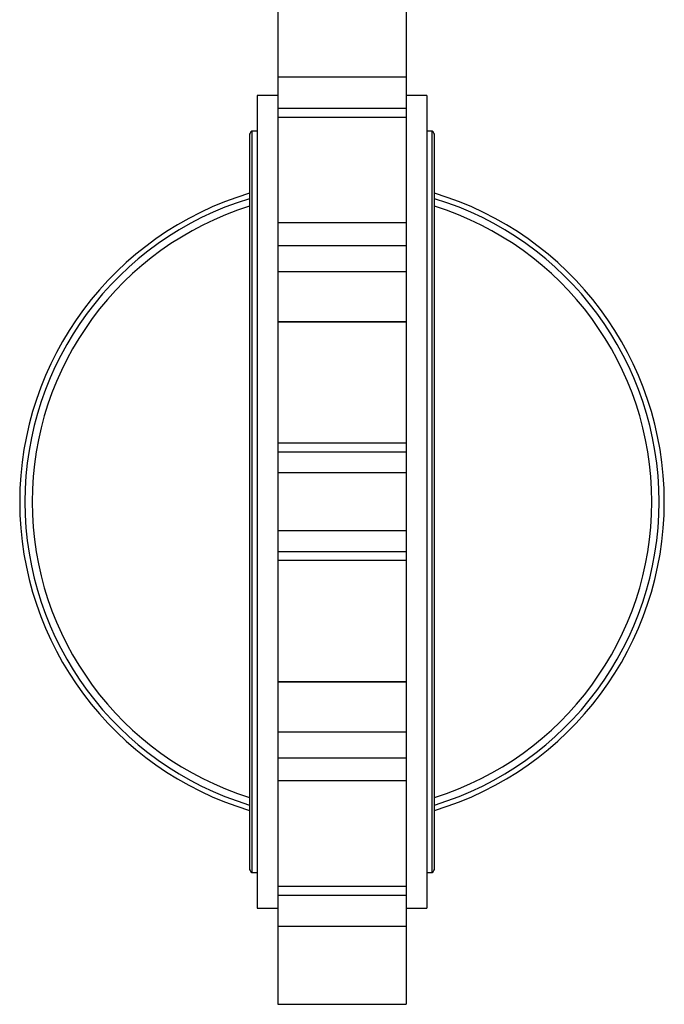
# Model space of a CAD drawing. Header units: millimetres. Extents: x 382 to 2568, y 89 to 1789.
# Tile 31 of 41: x 1735 to 1986, y 578 to 961. Entities that reach past the tile are written whole.
import ezdxf

# ---------------------------------------------------------------- set-up
doc = ezdxf.new("R2010")
doc.units = ezdxf.units.MM

msp = doc.modelspace()

# ---------------------------------------------------------------- linework, layer by layer
at = {"color": 7, "linetype": 'Continuous', "lineweight": 25}
for p, q in [((1835.73, 968.62), (1835.73, 938.41)), ((1885.73, 968.62), (1885.73, 938.41)), ((1885.73, 938.41), (1835.73, 938.41)), ((1835.73, 938.41), (1835.73, 926.26)), ((1885.73, 938.41), (1885.73, 926.26)), ((1835.73, 931.17), (1827.73, 931.17)), ((1827.73, 931.17), (1827.73, 615.17)), ((1893.73, 931.17), (1885.73, 931.17)), ((1893.73, 931.17), (1893.73, 615.17)), ((1835.73, 926.26), (1885.73, 926.26)), ((1835.73, 926.26), (1835.73, 922.68)), ((1885.73, 926.26), (1885.73, 922.68)), ((1885.73, 922.68), (1835.73, 922.68)), ((1835.73, 922.68), (1835.73, 881.71)), ((1885.73, 922.68), (1885.73, 881.71)), ((1824.73, 915.62), (1824.73, 630.72)), ((1827.73, 917.37), (1825.73, 917.37)), ((1825.73, 917.37), (1825.73, 628.97)), ((1895.73, 917.37), (1893.73, 917.37)), ((1895.73, 628.97), (1895.73, 917.37)), ((1896.73, 630.72), (1896.73, 915.62)), ((1885.73, 881.71), (1835.73, 881.71)), ((1835.73, 881.71), (1835.73, 872.82)), ((1885.73, 881.71), (1885.73, 872.82)), ((1835.73, 872.82), (1885.73, 872.82)), ((1835.73, 872.82), (1835.73, 862.69)), ((1885.73, 872.82), (1885.73, 862.69)), ((1885.73, 862.69), (1835.73, 862.69)), ((1835.73, 862.69), (1835.73, 843.26)), ((1885.73, 862.69), (1885.73, 843.26)), ((1835.73, 843.26), (1885.73, 843.26)), ((1835.73, 843.26), (1835.73, 843.11)), ((1885.73, 843.11), (1835.73, 843.11)), ((1835.73, 843.11), (1835.73, 795.93)), ((1885.73, 843.26), (1885.73, 843.11)), ((1885.73, 843.11), (1885.73, 795.93)), ((1885.73, 795.93), (1835.73, 795.93)), ((1835.73, 795.93), (1835.73, 792.67)), ((1885.73, 795.93), (1885.73, 792.67)), ((1835.73, 792.67), (1885.73, 792.67)), ((1835.73, 792.67), (1835.73, 784.39)), ((1885.73, 792.67), (1885.73, 784.39)), ((1885.73, 784.39), (1835.73, 784.39)), ((1835.73, 784.39), (1835.73, 761.96)), ((1885.73, 784.39), (1885.73, 761.96)), ((1835.73, 761.96), (1885.73, 761.96)), ((1835.73, 761.96), (1835.73, 753.67)), ((1885.73, 761.96), (1885.73, 753.67)), ((1885.73, 753.67), (1835.73, 753.67)), ((1835.73, 753.67), (1835.73, 750.41)), ((1885.73, 753.67), (1885.73, 750.41)), ((1885.73, 750.41), (1835.73, 750.41)), ((1835.73, 750.41), (1835.73, 703.23)), ((1885.73, 750.41), (1885.73, 703.23)), ((1835.73, 703.23), (1885.73, 703.23)), ((1835.73, 703.23), (1835.73, 703.08)), ((1885.73, 703.08), (1835.73, 703.08)), ((1835.73, 703.08), (1835.73, 683.66)), ((1885.73, 703.23), (1885.73, 703.08)), ((1885.73, 703.08), (1885.73, 683.66)), ((1835.73, 683.66), (1885.73, 683.66)), ((1835.73, 683.66), (1835.73, 673.52)), ((1885.73, 683.66), (1885.73, 673.52)), ((1885.73, 673.52), (1835.73, 673.52)), ((1835.73, 673.52), (1835.73, 664.63)), ((1885.73, 673.52), (1885.73, 664.63)), ((1885.73, 664.63), (1835.73, 664.63)), ((1835.73, 664.63), (1835.73, 623.66)), ((1885.73, 664.63), (1885.73, 623.66)), ((1825.73, 628.97), (1827.73, 628.97)), ((1893.73, 628.97), (1895.73, 628.97)), ((1835.73, 623.66), (1885.73, 623.66)), ((1835.73, 623.66), (1835.73, 620.08)), ((1885.73, 623.66), (1885.73, 620.08)), ((1885.73, 620.08), (1835.73, 620.08)), ((1835.73, 620.08), (1835.73, 607.93)), ((1885.73, 620.08), (1885.73, 607.93)), ((1827.73, 615.17), (1835.73, 615.17)), ((1885.73, 615.17), (1893.73, 615.17)), ((1885.73, 607.93), (1835.73, 607.93)), ((1835.73, 607.93), (1835.73, 577.72)), ((1885.73, 607.93), (1885.73, 577.72)), ((1835.73, 577.72), (1885.73, 577.72))]:
    msp.add_line(p, q, dxfattribs=at)
for centre, radius, start, end in [((1826.76, 915.62), 2.03, 120.5102, 180), ((1894.7, 915.62), 2.03, 0, 59.4898), ((1860.73, 773.17), 125.3, 106.697, 253.303), ((1860.73, 773.17), 125.3, 286.697, 73.303), ((1860.73, 773.17), 123.3, 106.976, 253.024), ((1860.73, 773.17), 123.3, 286.976, 73.024), ((1860.73, 773.17), 120.46, 107.3886, 252.6114), ((1860.73, 773.17), 120.46, 287.3886, 72.6114), ((1826.76, 630.72), 2.03, 180, 239.4898), ((1894.7, 630.72), 2.03, 300.5102, 0)]:
    msp.add_arc(centre, radius, start, end, dxfattribs=at)

doc.saveas('drawing.dxf')
